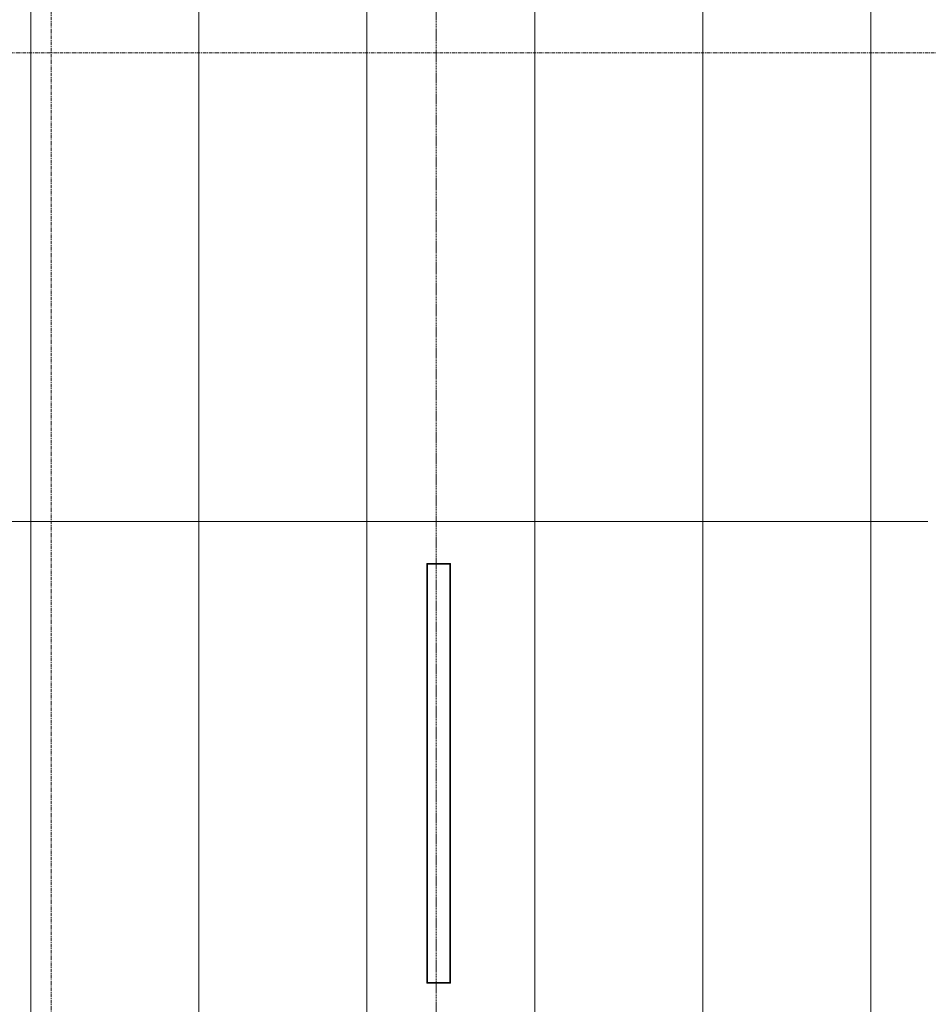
# Model space of a CAD drawing. Header units: millimetres. Extents: x 3625 to 171676, y -65096 to 217166.
# Tile 119 of 256: x 102329 to 105573, y -51419 to -47902. Entities that reach past the tile are written whole.
import ezdxf

# ---------------------------------------------------------------- set-up
doc = ezdxf.new("R2010")
doc.units = ezdxf.units.MM
doc.linetypes.add('gestippeld-fijn', pattern=[3, 1.5, -1.5])
doc.linetypes.add('stramien', pattern=[22.225, 12.7, -3.175, 3.175, -3.175])
for name, color, linetype, lineweight in [('A-DETL', 5, 'Continuous', 13), ('A-GENM', 6, 'Continuous', 18), ('S-GRID', 1, 'Continuous', 18)]:
    doc.layers.add(name, color=color, linetype=linetype, lineweight=lineweight)

# ---------------------------------------------------------------- blocks, each defined once
blk = doc.blocks.new('63_KA_Etaloid armatuur - 1500 mm-14435909-Plotview plafond eerste Verdieping - 1 op 100')
at = {"layer": 'A-GENM'}
for p, q in [((-750, 42.5), (-750, -42.5)), ((750, 42.5), (-750, 42.5)), ((-747.5, 40), (-747.5, -40)), ((747.5, 40), (-747.5, 40)), ((747.5, -40), (747.5, 40)), ((750, -42.5), (750, 42.5)), ((-750, -42.5), (750, -42.5)), ((-747.5, -40), (747.5, -40))]:
    blk.add_line(p, q, dxfattribs=at)

msp = doc.modelspace()

# ---------------------------------------------------------------- linework, layer by layer
at = {"layer": 'A-DETL', "linetype": 'gestippeld-fijn'}
msp.add_line((103816.5, -61371.4), (103816.5, -43711.4), dxfattribs=at)
at = {"layer": 'A-DETL'}
for p, q in [((102368.5, -44887.1), (102368.5, -56464.2)), ((102968.5, -44887.1), (102968.5, -56902.8)), ((103568.5, -44887.1), (103568.5, -56935.4)), ((104168.5, -44888), (104168.5, -56968)), ((104768.5, -44887.1), (104768.5, -57000.7)), ((105368.5, -44887.1), (105368.5, -57033.3)), ((105571.5, -49694.1), (77038.4, -49694.1))]:
    msp.add_line(p, q, dxfattribs=at)
at = {"layer": 'S-GRID', "linetype": 'stramien'}
for p, q in [((102441.5, -20221.6), (102441.5, -65096)), ((69200.9, -48021.1), (135211.5, -48021.1))]:
    msp.add_line(p, q, dxfattribs=at)

# ---------------------------------------------------------------- block references
at = {"layer": 'A-GENM', "rotation": 90.00000000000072}
msp.add_blockref('63_KA_Etaloid armatuur - 1500 mm-14435909-Plotview plafond eerste Verdieping - 1 op 100', (103824.8, -50594.1), dxfattribs=at)

doc.saveas('drawing.dxf')
